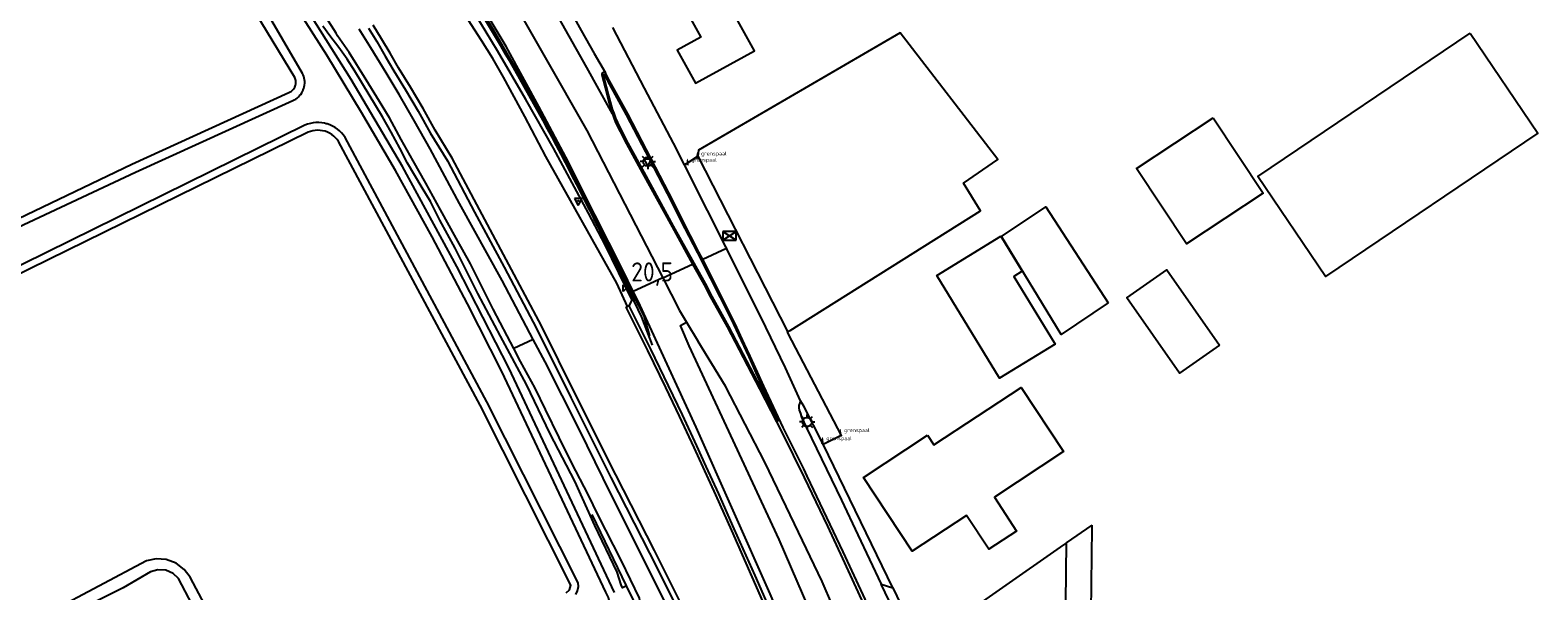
# Model space of a CAD drawing. Header units: metres. Extents: x 121613 to 124518, y 449573 to 453879.
# Tile 52 of 71: x 122073 to 122270, y 453107 to 453180. Entities that reach past the tile are written whole.
import ezdxf

# ---------------------------------------------------------------- set-up
doc = ezdxf.new("R2010")
doc.units = ezdxf.units.M
doc.header["$LTSCALE"] = 4
doc.layers.get('0').update_dxf_attribs({"linetype": 'CONTINUOUS'})
for name, color, linetype in [('G_BTD', 3, 'CONTINUOUS'), ('G_OTD', 32, 'CONTINUOUS'), ('G_OWG', 6, 'CONTINUOUS'), ('G_OWT', 6, 'CONTINUOUS'), ('G_PND', 1, 'CONTINUOUS'), ('G_WGD', 7, 'CONTINUOUS'), ('G_WGI', 1, 'CONTINUOUS'), ('G_WTD', 5, 'CONTINUOUS'), ('LSHD', 3, 'CONTINUOUS'), ('LVGO', 3, 'CONTINUOUS'), ('LWGI', 7, 'CONTINUOUS'), ('PPALHM', 10, 'CONTINUOUS')]:
    doc.layers.add(name, color=color, linetype=linetype)
for name, color, linetype, true_color in [('PBRD', 7, 'CONTINUOUS', 0xbd2877), ('PKST', 7, 'CONTINUOUS', 0xbd2877), ('PPAL', 7, 'CONTINUOUS', 0xbd2877)]:
    doc.layers.add(name, color=color, linetype=linetype, true_color=true_color)
doc.styles.add('ISO', font='ISO')
doc.styles.get("Standard").update_dxf_attribs({"font": 'ISO'})
doc.linetypes.add('HAAG', pattern='A,0.25,-0.25,[151,BLOK.SHX,S=0.25,R=0,X=0,Y=0],-0.25,0.25', length=1)

# ---------------------------------------------------------------- blocks, each defined once
blk = doc.blocks.new('grensmarkering')
at = {"linetype": 'ByBlock', "lineweight": -2}
h = blk.add_hatch(color=0, dxfattribs=at)
h.dxf.hatch_style = 1
h.paths.add_polyline_path([(0.09, 0.55, 0.219912), (0.05, 0.61, -0.457379), (0.04, 0.66, 2.245674), (-0.04, 0.66, -0.457379), (-0.05, 0.61, 0.219912), (-0.09, 0.55), (-0.15, 0.04), (-0.18, 0.04), (-0.18, 0.01, 0.018367), (-0.1, 0, -0.954633), (0.1, 0, 0.018367), (0.18, 0.01), (0.18, 0.04), (0.15, 0.04)])
at = {"linetype": 'ByBlock', "lineweight": -2, "true_color": 0x681648}
h = blk.add_hatch(color=219, dxfattribs=at)
h.dxf.hatch_style = 1
h.paths.add_polyline_path([(0.1, 0, 1), (-0.1, 0, 1)])
at = {"linetype": 'ByBlock', "lineweight": -2}
h = blk.add_hatch(color=0, dxfattribs=at)
h.dxf.hatch_style = 1
h.paths.add_polyline_path([(0.18, -0.04, -0.022381), (0.08, -0.06, -0.528879), (-0.08, -0.06, -0.022381), (-0.18, -0.04), (-0.18, -0.13, 0.083333), (0.18, -0.13)])
at = {"color": 0, "linetype": 'ByBlock', "lineweight": -2}
blk.add_attdef('GRENSMARKERING', (0.5, 0.35), '', height=0.5, dxfattribs=at)
blk = doc.blocks.new('verkeersbord')
at = {"color": 0}
for p, q in [((0.5, 0.32), (-0.5, 0.32)), ((-0.5, 0.32), (0, -0.6)), ((0, -0.6), (0.5, 0.32))]:
    blk.add_line(p, q, dxfattribs=at)
blk = doc.blocks.new('schk.dwg')
for p, q in [((0.86, 0.56), (-0.86, 0.56)), ((-0.86, 0.56), (-0.86, -0.56)), ((0.86, -0.56), (0.86, 0.56)), ((-0.86, -0.56), (0.86, -0.56))]:
    blk.add_line(p, q)
at = {"linetype": 'Continuous'}
for p, q in [((-0.86, 0.56), (0.86, -0.56)), ((-0.86, -0.56), (0.86, 0.56))]:
    blk.add_line(p, q, dxfattribs=at)
blk = doc.blocks.new('lichtmast')
at = {"color": 0}
for p, q in [((-0.6, 0), (-1, 0)), ((-0.71, 0.71), (-0.42, 0.42)), ((0, 0.6), (0, 1)), ((0.42, 0.42), (0.71, 0.71)), ((0.6, 0), (1, 0)), ((-0.42, -0.42), (-0.71, -0.71)), ((0, -0.6), (0, -1)), ((0.42, -0.42), (0.71, -0.71))]:
    blk.add_line(p, q, dxfattribs=at)
blk.add_circle((0, 0), 0.6, dxfattribs=at)
blk = doc.blocks.new('verkeersbord-pl')
at = {"linetype": 'Continuous'}
blk.add_circle((0, 0), 0.03, dxfattribs=at)
blk = doc.blocks.new('kilometerpaal')
at = {"color": 0}
for p, q in [((-0.44, 0.44), (0.44, -0.44)), ((-0.44, -0.44), (-0.44, 0.44)), ((0.44, 0.44), (-0.44, -0.44)), ((0.44, -0.44), (0.44, 0.44))]:
    blk.add_line(p, q, dxfattribs=at)
at = {"color": 0, "style": 'ISO'}
blk.add_attdef('KILOMETERPAAL', (0.59, 0.87), '', height=2.5, dxfattribs=at)

msp = doc.modelspace()

# ---------------------------------------------------------------- linework, layer by layer
at = {"layer": 'G_BTD', "linetype": 'Continuous', "transparency": 33554687}
msp.add_lwpolyline([(122103.58, 453090.08), (122093.65, 453108.83), (122092.884, 453109.835), (122091.81, 453110.639), (122090.524, 453111.112), (122089.185, 453111.198), (122087.95, 453110.93), (122062.99, 453097.7), (121999.38, 453066.7), (121935.26, 453035.39), (121890.79, 453013.6), (121863.247, 453000), (121832.2, 452984.67)], dxfattribs=at)
at = {"layer": 'G_OTD', "linetype": 'Continuous', "transparency": 33554687}
for points in [[(122171.684, 453140.91), (122172.07, 453141.059), (122196.931, 453156.712), (122194.715, 453160.302), (122199.198, 453163.423), (122186.427, 453179.985), (122160.067, 453164.627), (122160.002, 453163.832)], [(122260.919, 453179.941), (122269.757, 453166.844), (122241.994, 453148.111), (122233.151, 453161.201), (122260.919, 453179.941)], [(122227.35, 453168.871), (122233.871, 453159.012), (122223.845, 453152.38), (122217.323, 453162.239), (122227.35, 453168.871)], [(122213.591, 453144.688), (122207.446, 453140.53), (122199.673, 453153.364), (122205.457, 453157.22), (122213.591, 453144.688)], [(122199.594, 453153.375), (122202.387, 453148.798), (122201.291, 453148.131), (122206.692, 453139.279), (122199.407, 453134.834), (122191.206, 453148.258), (122199.594, 453153.375)], [(122228.173, 453139.13), (122222.926, 453135.466), (122216.041, 453145.325), (122221.289, 453148.991), (122228.173, 453139.13)], [(122208.154, 453113.292), (122207.347, 453112.739), (122191.817, 453101.868), (122189.916, 453100.595)]]:
    msp.add_lwpolyline(points, dxfattribs=at)
at = {"layer": 'G_OWG', "linetype": 'Continuous', "transparency": 33554687}
for points in [[(122155.09, 453098.684), (122150.648, 453107.658), (122150.136, 453107.409), (122149.98, 453107.82), (122149.44, 453109.48), (122146.52, 453115.58), (122143.9, 453121.34), (122140.7, 453127.56), (122137.58, 453134), (122134.22, 453140.32), (122131.26, 453145.9), (122129.64, 453149.12), (122128.26, 453151.82), (122126.26, 453155.5), (122125.04, 453157.9), (122123.98, 453159.72), (122122.06, 453162.94), (122121.04, 453164.88), (122119.9, 453167), (122118.8, 453168.98), (122117.02, 453171.86), (122115.16, 453174.98), (122114.16, 453176.54), (122113.08, 453178.06), (122111.9, 453179.56), (122110.98, 453180.82)], [(122150.616, 453169.272), (122153.679, 453163.405), (122156.547, 453157.863), (122157.74, 453155.48), (122159.926, 453151.21), (122160.375, 453150.35), (122162.894, 453145.388), (122164.627, 453141.903), (122166.641, 453137.631), (122167.577, 453135.543), (122168.403, 453133.708), (122170.445, 453129.336), (122170.464, 453129.245), (122170.414, 453129.316), (122168.248, 453133.522), (122164.036, 453141.59), (122161.639, 453145.896), (122161.201, 453146.794), (122159.51, 453149.839), (122156.824, 453154.718), (122152.966, 453161.739), (122150.901, 453165.558), (122150.051, 453167.17), (122149.517, 453168.248), (122149.285, 453168.799), (122149.037, 453169.447), (122148.856, 453169.988), (122148.576, 453170.943), (122148.326, 453171.893), (122148.06, 453172.897), (122147.657, 453174.421), (122147.668, 453174.483), (122147.687, 453174.524), (122147.715, 453174.534), (122147.744, 453174.541), (122147.776, 453174.535), (122147.805, 453174.509), (122147.828, 453174.456), (122148.23, 453173.593), (122150.616, 453169.272)], [(122158.379, 453162.847), (122158.716, 453163.013), (122160.002, 453163.832)], [(122160.002, 453163.832), (122171.684, 453140.91)], [(122158.201, 453162.758), (122158.379, 453162.847)], [(122175.043, 453092.021), (122174.503, 453093.248), (122171.496, 453099.98), (122170.484, 453102.209), (122169.748, 453103.899), (122168.869, 453105.863), (122167.466, 453109.031), (122164.756, 453115.119), (122162.717, 453119.698), (122161.095, 453123.283), (122159.874, 453125.959), (122157.964, 453130.046), (122156.175, 453133.806), (122153.825, 453138.635), (122151.005, 453144.29)], [(122176.344, 453126.209), (122178.559, 453127.278), (122178.741, 453127.341), (122171.81, 453140.662), (122171.684, 453140.91)], [(122176.344, 453126.209), (122173.855, 453131.176), (122173.397, 453131.85)], [(122185.458, 453107.438), (122176.344, 453126.209)]]:
    msp.add_lwpolyline(points, dxfattribs=at)
at = {"layer": 'G_OWT', "linetype": 'Continuous', "transparency": 33554687}
for points in [[(122151.005, 453144.29), (122151.427, 453145.038), (122147.859, 453152.256), (122145.702, 453156.404), (122141.148, 453164.88), (122137.509, 453171.271), (122133.811, 453177.627), (122129.368, 453184.989), (122127.49, 453188.062), (122125.573, 453191.111)], [(121839.78, 453042.25), (121908.88, 453076.21), (121988.84, 453115.06), (122063.72, 453152.14), (122086.04, 453162.82), (122106.56, 453172.15), (122106.73, 453172.24), (122106.86, 453172.32), (122106.97, 453172.41), (122107.08, 453172.51), (122107.17, 453172.62), (122107.26, 453172.74), (122107.33, 453172.87), (122107.38, 453173), (122107.42, 453173.14), (122107.45, 453173.29), (122107.47, 453173.43), (122107.46, 453173.58), (122107.45, 453173.72), (122107.42, 453173.87), (122107.37, 453174), (122107.31, 453174.13), (122099.31, 453187.36)], [(122149.1, 453106.8), (122135.31, 453136.16), (122128.51, 453149.41), (122121.4, 453162.5), (122114.69, 453173.86), (122108.16, 453184.284)], [(122116.94, 453180.56), (122118.02, 453178.82), (122119.14, 453176.94), (122120.26, 453175.02), (122121.8, 453172.5), (122123.46, 453169.72), (122125.02, 453166.88), (122127.26, 453163.22), (122130.8, 453156.52), (122134.66, 453149.32), (122138.9, 453141.34), (122143.38, 453132.3), (122148.6, 453121.86), (122153.66, 453111.96), (122158.26, 453102.82), (122161.78, 453096.04), (122164.238, 453090.693)], [(122142.77, 453106.77), (122143.21, 453107.16), (122143.38, 453107.75), (122131.54, 453131.29), (122113.04, 453165.76), (122112.86, 453166.01), (122112.64, 453166.26), (122112.41, 453166.48), (122112.15, 453166.68), (122111.87, 453166.84), (122111.58, 453166.99), (122111.27, 453167.1), (122110.96, 453167.17), (122110.64, 453167.22), (122110.31, 453167.23), (122109.99, 453167.22), (122109.67, 453167.16), (122109.36, 453167.08), (122109.05, 453166.97), (122062.97, 453144.35)], [(122151.005, 453144.29), (122150.806, 453144.185)]]:
    msp.add_lwpolyline(points, dxfattribs=at)
at = {"layer": 'G_PND', "linetype": 'Continuous', "transparency": 33554687}
for points in [[(122157.081, 453185.401), (122160.377, 453179.416), (122157.283, 453177.712), (122159.672, 453173.378), (122167.379, 453177.626), (122161.697, 453187.943), (122157.081, 453185.401)], [(122190.012, 453127.372), (122190.845, 453126.11), (122202.241, 453133.625), (122207.784, 453125.218), (122198.735, 453119.253), (122201.642, 453114.844), (122198.022, 453112.46), (122195.106, 453116.885), (122187.993, 453112.196), (122181.63, 453121.847), (122190.012, 453127.372)]]:
    msp.add_lwpolyline(points, dxfattribs=at)
at = {"layer": 'G_WGD', "linetype": 'Continuous', "transparency": 33554687}
for points in [[(122151.558, 453146.153), (122150.126, 453149.044), (122144.758, 453159.713), (122143.098, 453163.071), (122139.232, 453170.339), (122137.331, 453173.803), (122134.942, 453178.181), (122132.858, 453181.672), (122131.033, 453184.797), (122127.714, 453190.277), (122124.572, 453195.33), (122121.074, 453200.751), (122116.462, 453207.353), (122113.149, 453211.736), (122109.805, 453215.905), (122106.16, 453220.209), (122102.168, 453224.663), (122100.758, 453226.234)], [(122118.332, 453210.522), (122125.101, 453200.803), (122134.591, 453186.322), (122145.48, 453167.193), (122155.396, 453147.933)], [(122148.841, 453169.382), (122148.624, 453169.764), (122145.504, 453175.453), (122139.509, 453186.053)], [(122135.947, 453138.685), (122135.08, 453140.36), (122133.26, 453143.84), (122131.8, 453146.74), (122130.28, 453149.78), (122128.42, 453153.12), (122126.36, 453156.82), (122124.46, 453160.3), (122122.8, 453163.24), (122121.24, 453166.04), (122119.68, 453168.86), (122118.38, 453171), (122116.66, 453173.84), (122114.44, 453177.38), (122112.92, 453179.58), (122112.712, 453179.91), (122110.42, 453183.54)], [(122143.002, 453183.496), (122143.049, 453183.331), (122144.759, 453180.272), (122146.427, 453177.261), (122147.905, 453174.728)], [(122138.473, 453139.893), (122134.42, 453147.58), (122128.86, 453157.64), (122125.02, 453164.82), (122122.96, 453168.44), (122120.94, 453171.9), (122119.28, 453174.74), (122117.26, 453178), (122115.72, 453180.44)], [(122158.201, 453162.758), (122157.263, 453164.724), (122153.029, 453172.741), (122148.877, 453180.659)], [(122147.905, 453174.728), (122147.821, 453174.775), (122147.737, 453174.787), (122147.636, 453174.772), (122147.561, 453174.746), (122147.498, 453174.692), (122147.432, 453174.588), (122147.429, 453174.487), (122147.861, 453172.845), (122148.126, 453171.84), (122148.377, 453170.888), (122148.66, 453169.927), (122148.841, 453169.382)], [(122160.632, 453150.36), (122160.134, 453151.318), (122157.949, 453155.586), (122156.755, 453157.97), (122153.887, 453163.513), (122150.822, 453169.382), (122148.436, 453173.703), (122147.905, 453174.728)], [(122148.841, 453169.382), (122149.057, 453168.743)], [(122149.057, 453168.743), (122149.287, 453168.146), (122149.827, 453167.056), (122150.679, 453165.439), (122152.759, 453161.626), (122156.618, 453154.603), (122159.304, 453149.742)], [(122158.201, 453162.758), (122158.796, 453161.511), (122163.61, 453152.012), (122163.72, 453151.792)], [(122163.72, 453151.792), (122160.632, 453150.36)], [(122173.397, 453131.85), (122171.435, 453136.171), (122168.199, 453142.829), (122163.72, 453151.792)], [(122155.396, 453147.933), (122159.304, 453149.742)], [(122159.304, 453149.742), (122160.999, 453146.724), (122161.437, 453145.827)], [(122183.595, 453102.179), (122178.983, 453112.138), (122174.296, 453122.018), (122173.834, 453122.986), (122171.145, 453128.397), (122168.595, 453133.796), (122167.77, 453135.63), (122166.833, 453137.72), (122166.094, 453139.288), (122164.817, 453141.996), (122163.083, 453145.482), (122160.632, 453150.36)], [(122155.396, 453147.933), (122151.558, 453146.153)], [(122155.396, 453147.933), (122157.592, 453143.669), (122158.513, 453142.15)], [(122175.601, 453092.315), (122173.722, 453096.746), (122169.438, 453106.631), (122159.791, 453128.433), (122153.701, 453141.579), (122152.181, 453144.898), (122151.558, 453146.153)], [(122161.437, 453145.827), (122163.836, 453141.518), (122168.046, 453133.453)], [(122158.872, 453139.063), (122157.724, 453141.715), (122158.513, 453142.15)], [(122158.513, 453142.15), (122160.035, 453139.639)], [(122138.473, 453139.893), (122135.947, 453138.685)], [(122163.054, 453090.216), (122161.16, 453094.32), (122158.4, 453100.2), (122155.14, 453106.62), (122152.18, 453112.62), (122148.68, 453119.62), (122144.48, 453128.14), (122140.02, 453136.96), (122138.473, 453139.893)], [(122196.133, 453058.108), (122193.374, 453065.679), (122187.695, 453080.883), (122184.338, 453089.405), (122176.227, 453108.255), (122172.627, 453115.793), (122168.756, 453123.83), (122163.582, 453133.789), (122160.035, 453139.639)], [(122155.412, 453098.859), (122152.481, 453105.228), (122152.348, 453106.067), (122150.001, 453110.944), (122146.94, 453117.02), (122145.7, 453119.52), (122143.5, 453123.78), (122141.88, 453127.08), (122140.08, 453130.72), (122138.72, 453133.5), (122136.82, 453137), (122135.947, 453138.685)], [(122194.547, 453053.177), (122194.228, 453053.116), (122192.413, 453059.11), (122189.127, 453068.379), (122186.453, 453075.896), (122178.512, 453095.456), (122170.607, 453113.725), (122158.872, 453139.063)], [(122168.046, 453133.453), (122170.999, 453127.672), (122173.881, 453121.857), (122176.914, 453115.469), (122178.91, 453111.254), (122182.365, 453103.663), (122185.577, 453096.276), (122187.881, 453090.772), (122190.24, 453085.133), (122191.511, 453082.231), (122191.941, 453081.353)], [(122173.397, 453131.85), (122173.312, 453131.586), (122173.182, 453131.255), (122173.19, 453130.968), (122173.232, 453130.627), (122173.393, 453130.195), (122173.549, 453129.728), (122174.145, 453128.44), (122174.828, 453126.997), (122178.751, 453118.891), (122180.89, 453114.326), (122183.932, 453107.889)], [(122208.154, 453113.292), (122211.507, 453115.589)], [(122211.399, 453104.286), (122211.52, 453115.26), (122211.507, 453115.589)], [(122207.737, 453081.488), (122207.916, 453082.761), (122207.854, 453086.053), (122208.154, 453113.292)], [(122183.932, 453107.889), (122185.458, 453107.438)], [(122186.141, 453103.375), (122186.091, 453103.443), (122183.932, 453107.889)], [(122185.458, 453107.438), (122186.005, 453106.319), (122186.998, 453104.289)]]:
    msp.add_lwpolyline(points, dxfattribs=at)
at = {"layer": 'G_WGI', "linetype": 'Continuous', "transparency": 33554687}
msp.add_lwpolyline([(122161.437, 453145.827), (122163.835, 453141.52), (122168.046, 453133.453)], dxfattribs=at)
at = {"layer": 'G_WTD', "linetype": 'Continuous', "transparency": 33554687}
for points in [[(122150.806, 453144.185), (122149.418, 453147.259), (122140.106, 453163.817), (122137.401, 453169.02), (122134.61, 453174.179), (122133.214, 453176.609), (122131.734, 453178.989), (122126.954, 453186.374)], [(122064.14, 453151.3), (122086.52, 453161.77), (122107.05, 453171.11), (122107.25, 453171.21), (122107.45, 453171.32), (122107.63, 453171.45), (122107.8, 453171.6), (122107.95, 453171.76), (122108.1, 453171.93), (122108.22, 453172.11), (122108.33, 453172.3), (122108.416, 453172.48), (122108.43, 453172.51), (122108.5, 453172.72), (122108.56, 453172.93), (122108.6, 453173.15), (122108.62, 453173.37), (122108.62, 453173.59), (122108.6, 453173.82), (122108.56, 453174.04), (122108.5, 453174.25), (122108.43, 453174.46), (122108.34, 453174.66), (122103.09, 453183.64)], [(122148.53, 453104.63), (122148.49, 453105.399), (122148.3, 453106.154), (122147.97, 453106.85), (122134.37, 453135.69), (122129.88, 453144.53), (122125.25, 453153.29), (122120.48, 453161.98), (122116.05, 453169.55), (122111.49, 453177.05), (122106.8, 453184.46)], [(122164.915, 453090.966), (122162.435, 453096.36), (122158.909, 453103.152), (122154.31, 453112.29), (122149.251, 453122.189), (122144.033, 453132.625), (122139.549, 453141.673), (122135.303, 453149.664), (122131.444, 453156.863), (122127.894, 453163.581), (122125.651, 453167.246), (122124.093, 453170.083), (122122.424, 453172.877), (122120.886, 453175.394), (122119.768, 453177.31), (122118.643, 453179.199), (122117.553, 453180.955)], [(122144.033, 453106.559), (122144.277, 453107.046), (122144.382, 453107.572), (122144.35, 453108.08), (122132.43, 453131.75), (122113.89, 453166.29), (122113.68, 453166.59), (122113.44, 453166.88), (122113.18, 453167.14), (122112.89, 453167.38), (122112.58, 453167.59), (122112.26, 453167.78), (122111.92, 453167.93), (122111.57, 453168.06), (122111.434, 453168.094), (122111.21, 453168.15), (122110.84, 453168.21), (122110.47, 453168.24), (122110.09, 453168.23), (122109.72, 453168.2), (122109.36, 453168.13), (122109, 453168.02), (122108.65, 453167.89), (122062.55, 453145.18)], [(122183.057, 453072.167), (122181.188, 453076.718), (122178.753, 453082.612), (122175.709, 453089.465), (122174.132, 453093.051), (122171.124, 453099.783), (122170.112, 453102.011), (122169.377, 453103.702), (122168.497, 453105.665), (122167.095, 453108.834), (122164.43, 453114.925), (122162.328, 453119.595), (122160.706, 453123.181), (122159.503, 453125.762), (122157.592, 453129.849), (122155.803, 453133.609), (122153.453, 453138.438), (122150.633, 453144.093), (122150.806, 453144.185)], [(122102.78, 453089.45), (122097.466, 453098.459), (122092.127, 453108.626), (122091.412, 453109.294), (122090.461, 453109.707), (122089.425, 453109.768), (122088.486, 453109.496), (122084.883, 453107.426), (122069.269, 453099.629), (122052.003, 453091.226), (122025.875, 453078.288), (122000.996, 453066.189), (121986.636, 453059.186), (121970.416, 453051.201), (121955.094, 453043.76), (121938.853, 453035.984), (121925.412, 453029.369), (121917.255, 453025.355), (121908.199, 453020.919), (121897.194, 453015.442), (121868.578, 453001.427), (121865.039, 453000), (121832.56, 452983.96)]]:
    msp.add_lwpolyline(points, dxfattribs=at)
at = {"layer": 'LSHD', "linetype": 'Continuous', "lineweight": -3, "transparency": 33554687}
for points in [[(122153.719, 453140.347), (122152.961, 453142.954), (122149.489, 453149.724), (122146.851, 453155.16), (122144.015, 453160.815), (122141.499, 453165.69), (122139.323, 453169.685), (122136.776, 453174.317), (122133.296, 453180.313), (122130.999, 453184.172)], [(122152.673, 453140.003), (122150.633, 453144.093)], [(122157.189, 453130.696), (122155.803, 453133.609), (122153.453, 453138.438), (122152.673, 453140.003)], [(122162.328, 453119.595), (122160.706, 453123.181), (122159.503, 453125.762), (122157.592, 453129.849), (122157.189, 453130.696)], [(122169.377, 453103.702), (122168.497, 453105.665), (122167.095, 453108.834), (122164.43, 453114.925), (122162.328, 453119.595)]]:
    msp.add_lwpolyline(points, dxfattribs=at)
at = {"layer": 'LVGO', "linetype": 'HAAG', "transparency": 33554687}
msp.add_lwpolyline([(122150.648, 453107.658), (122146.166, 453117.01)], dxfattribs=at)
at = {"layer": 'LWGI', "transparency": 33554687}
msp.add_lwpolyline([(122154.068, 453139.123), (122152.691, 453142.787), (122149.201, 453150.057, 0.0061452), (122143.825, 453160.794, 0.0154862), (122134.24, 453178.278), (122130.163, 453185.158, 0.0101988), (122123.935, 453195.384, 0.0171854), (122117.259, 453205.403, 0.013322), (122109.979, 453214.862, 0.0107595), (122102.167, 453223.966, 0.0179721), (122085.421, 453241.217), (122079.592, 453246.675), (122073.678, 453252.027, 0.0046927), (122064.677, 453259.853, 0.0154153), (122049.174, 453272.504), (122036.527, 453282.219), (122020.523, 453294.315, -0.0080214), (122011.099, 453301.611, -0.0066704), (122001.841, 453309.27, -0.0107301), (121983.91, 453325.269), (121980.975, 453327.966), (121977.903, 453330.283)], format="xyb", dxfattribs=at)

# ---------------------------------------------------------------- block references
at = {"layer": 'PBRD', "transparency": 33554687}
for p in [(122153.438, 453163.136), (122144.353, 453158.011), (122144.353, 453158.011)]:
    msp.add_blockref('verkeersbord', p, dxfattribs=at)
at = {"layer": 'PKST', "transparency": 33554687}
msp.add_blockref('schk.dwg', (122164.132, 453153.441), dxfattribs=at)
at = {"layer": 'PPAL', "transparency": 33554687}
for name, p in [('lichtmast', (122153.438, 453163.136)), ('verkeersbord-pl', (122144.353, 453158.011)), ('lichtmast', (122174.268, 453129.096))]:
    msp.add_blockref(name, p, dxfattribs=at)
for p in [(122158.635, 453162.772), (122159.913, 453163.595), (122178.607, 453127.421), (122176.278, 453126.368)]:
    msp.add_blockref('grensmarkering', p, dxfattribs=at).add_auto_attribs({'GRENSMARKERING': 'grenspaal'})
at = {"layer": 'PPALHM', "transparency": 33554687}
msp.add_blockref('kilometerpaal', (122150.691, 453146.594), dxfattribs=at).add_auto_attribs({'KILOMETERPAAL': '20,5'})

doc.saveas('drawing.dxf')
